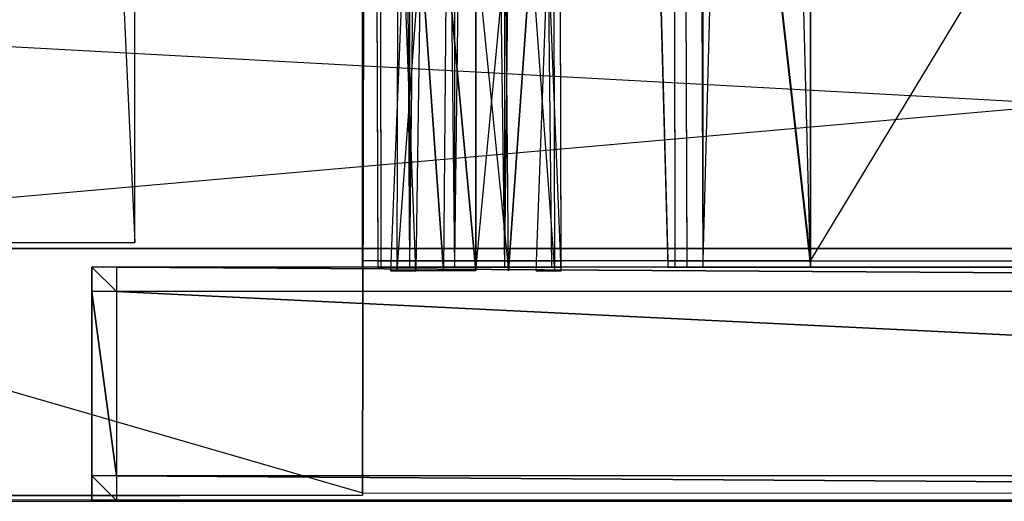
# Model space of a CAD drawing. Extents: x 0 to 1.2, y -0.5 to 0.
# Tile 27 of 40: x 0.88 to 0.96, y -0.5 to -0.46. Entities that reach past the tile are written whole.
import ezdxf

# ---------------------------------------------------------------- set-up
doc = ezdxf.new("R2010")
doc.units = 0
for name, color, linetype in [('L22_PLATTE_LEGATO_0_N_B21500___', 7, 'CONTINUOUS'), ('L2_KORPUS_LEGATO_BO_X_11620__Y_', 7, 'CONTINUOUS'), ('L41_DRAWERBOX_LEGATO_REL_6_X_36', 7, 'CONTINUOUS'), ('L43_DRAWERBOX_LEGATO_REL_4_X_13', 7, 'CONTINUOUS'), ('L44_DRAWERBOX_LEGATO_REL_3_X_19', 7, 'CONTINUOUS'), ('L48_FRONT_LEGATO_S2S2_X_3400__Y', 7, 'CONTINUOUS'), ('L4_KORPUS_LEGATO_3_N_B21500____', 7, 'CONTINUOUS'), ('L50_DRAWERBOX_LEGATO_NOR_4_X_36', 7, 'CONTINUOUS'), ('L53_DRAWERBOX_LEGATO_NOR_1_X_19', 7, 'CONTINUOUS'), ('L55_FRONT_LEGATO_S2S2_X_1400__Y', 7, 'CONTINUOUS'), ('L9_KORPUS_LEGATO_MS_X_190__Y_40', 7, 'CONTINUOUS')]:
    doc.layers.add(name, color=color, linetype=linetype)

msp = doc.modelspace()

# ---------------------------------------------------------------- linework, layer by layer
at = {"layer": 'L22_PLATTE_LEGATO_0_N_B21500___', "color": 8}
for points, invisible_edges in [([(0.907708, -0.409596, 0.55), (1.199336, -0.499312, 0.55), (0.907708, -0.000599, 0.55), (0.907708, -0.409596, 0.55)], 10), ([(0.907708, -0.000599, 0.55), (1.199336, -0.499312, 0.55), (0.907902, -0.000599, 0.55), (0.907708, -0.000599, 0.55)], 13), ([(0.907902, -0.000599, 0.55), (1.199336, -0.499312, 0.55), (1.198906, -0.00063, 0.55), (0.907902, -0.000599, 0.55)], 14), ([(0.907708, -0.410479, 0.55), (1.199336, -0.499312, 0.55), (0.907708, -0.409596, 0.55), (0.907708, -0.410479, 0.55)], 13), ([(0.907519, -0.499312, 0.55), (0.600121, -0.410479, 0.55), (0.600121, -0.499312, 0.55), (0.907519, -0.499312, 0.55)], 13), ([(0.600121, -0.410479, 0.55), (0.907519, -0.499312, 0.55), (0.907325, -0.410479, 0.55), (0.600121, -0.410479, 0.55)], 10), ([(0.907325, -0.410479, 0.55), (0.907519, -0.499312, 0.55), (0.907708, -0.410479, 0.55), (0.907325, -0.410479, 0.55)], 13), ([(0.907708, -0.410479, 0.55), (0.907519, -0.499312, 0.55), (1.199336, -0.499312, 0.55), (0.907708, -0.410479, 0.55)], 10), ([(1.149715, -0.451451, 0.510552), (0.600121, -0.499768, 0.543077), (0.600121, -0.451451, 0.510552), (1.149715, -0.451451, 0.510552)], 13), ([(0.600121, -0.499768, 0.543077), (1.149715, -0.451451, 0.510552), (1.198595, -0.499768, 0.543077), (0.600121, -0.499768, 0.543077)], 14), ([(0.907519, -0.4995, 0.55), (0.600121, -0.499312, 0.55), (0.600121, -0.4995, 0.55), (0.907519, -0.4995, 0.55)], 13), ([(0.600121, -0.499312, 0.55), (0.907519, -0.4995, 0.55), (0.907519, -0.499312, 0.55), (0.600121, -0.499312, 0.55)], 14), ([(0.907519, -0.4995, 0.55), (0.600121, -0.5, 0.5495), (1.19883, -0.5, 0.5495), (0.907519, -0.4995, 0.55)], 13), ([(0.600121, -0.5, 0.5495), (0.907519, -0.4995, 0.55), (0.600121, -0.4995, 0.55), (0.600121, -0.5, 0.5495)], 14), ([(1.198595, -0.499768, 0.543077), (0.600121, -0.5, 0.543233), (0.600121, -0.499768, 0.543077), (1.198595, -0.499768, 0.543077)], 13), ([(0.600121, -0.5, 0.543233), (1.198595, -0.499768, 0.543077), (1.19883, -0.5, 0.543233), (0.600121, -0.5, 0.543233)], 14), ([(1.199414, -0.4995, 0.55), (0.907519, -0.499312, 0.55), (0.907519, -0.4995, 0.55), (1.199414, -0.4995, 0.55)], 13), ([(0.907519, -0.499312, 0.55), (1.199414, -0.4995, 0.55), (1.199336, -0.499312, 0.55), (0.907519, -0.499312, 0.55)], 14), ([(1.19883, -0.5, 0.5495), (1.199414, -0.4995, 0.55), (0.907519, -0.4995, 0.55), (1.19883, -0.5, 0.5495)], 14), ([(1.19883, -0.5, 0.543593), (0.600121, -0.5, 0.543233), (1.19883, -0.5, 0.543233), (1.19883, -0.5, 0.543593)], 13), ([(0.600121, -0.5, 0.543233), (1.19883, -0.5, 0.543593), (0.600121, -0.5, 0.543593), (0.600121, -0.5, 0.543233)], 14), ([(1.19883, -0.5, 0.549321), (0.600121, -0.5, 0.543593), (1.19883, -0.5, 0.543593), (1.19883, -0.5, 0.549321)], 13), ([(0.600121, -0.5, 0.543593), (1.19883, -0.5, 0.549321), (0.600121, -0.5, 0.549321), (0.600121, -0.5, 0.543593)], 14), ([(1.19883, -0.5, 0.5495), (0.600121, -0.5, 0.549321), (1.19883, -0.5, 0.549321), (1.19883, -0.5, 0.5495)], 13), ([(0.600121, -0.5, 0.549321), (1.19883, -0.5, 0.5495), (0.600121, -0.5, 0.5495), (0.600121, -0.5, 0.549321)], 14)]:
    msp.add_3dface(points, dxfattribs=dict(at, invisible_edges=invisible_edges))
at = {"layer": 'L2_KORPUS_LEGATO_BO_X_11620__Y_', "color": 8}
for points, invisible_edges in [([(1.181, -0.479437, 0.02), (0.019, -0.069937, 0.02), (0.019, -0.479437, 0.02), (1.181, -0.479437, 0.02)], 13), ([(0.019, -0.069937, 0.02), (1.181, -0.479437, 0.02), (1.181, -0.069937, 0.02), (0.019, -0.069937, 0.02)], 14), ([(1.181, -0.069937, 0.001), (0.019, -0.479437, 0.001), (0.019, -0.069937, 0.001), (1.181, -0.069937, 0.001)], 13), ([(0.019, -0.479437, 0.001), (1.181, -0.069937, 0.001), (1.181, -0.479437, 0.001), (0.019, -0.479437, 0.001)], 14), ([(1.181, -0.479437, 0.001), (0.019, -0.479437, 0.02), (0.019, -0.479437, 0.001), (1.181, -0.479437, 0.001)], 13), ([(0.019, -0.479437, 0.02), (1.181, -0.479437, 0.001), (1.181, -0.479437, 0.02), (0.019, -0.479437, 0.02)], 14)]:
    msp.add_3dface(points, dxfattribs=dict(at, invisible_edges=invisible_edges))
at = {"layer": 'L41_DRAWERBOX_LEGATO_REL_6_X_36', "color": 8}
for points, invisible_edges in [([(0.943985, -0.480937, 0.032), (0.9075, -0.156937, 0.032), (0.9075, -0.480937, 0.032), (0.943985, -0.480937, 0.032)], 13), ([(0.9075, -0.156937, 0.032), (0.943985, -0.480937, 0.032), (0.943985, -0.156937, 0.032), (0.9075, -0.156937, 0.032)], 14), ([(0.9075, -0.156937, 0.032), (0.908786, -0.480937, 0.10758), (0.9075, -0.480937, 0.032), (0.9075, -0.156937, 0.032)], 13), ([(0.908786, -0.480937, 0.10758), (0.9075, -0.156937, 0.032), (0.908786, -0.156937, 0.10758), (0.908786, -0.480937, 0.10758)], 14), ([(0.908786, -0.156937, 0.10758), (0.909033, -0.480937, 0.110955), (0.908786, -0.480937, 0.10758), (0.908786, -0.156937, 0.10758)], 13), ([(0.909033, -0.480937, 0.110955), (0.908786, -0.156937, 0.10758), (0.909033, -0.156937, 0.110955), (0.909033, -0.480937, 0.110955)], 14), ([(0.909033, -0.156937, 0.110955), (0.91138, -0.480937, 0.114232), (0.909033, -0.480937, 0.110955), (0.909033, -0.156937, 0.110955)], 13), ([(0.91138, -0.480937, 0.114232), (0.909033, -0.156937, 0.110955), (0.91138, -0.156937, 0.114232), (0.91138, -0.480937, 0.114232)], 14), ([(0.91138, -0.156937, 0.114232), (0.915026, -0.480937, 0.115948), (0.91138, -0.480937, 0.114232), (0.91138, -0.156937, 0.114232)], 13), ([(0.915026, -0.480937, 0.115948), (0.91138, -0.156937, 0.114232), (0.915026, -0.156937, 0.115948), (0.915026, -0.480937, 0.115948)], 14), ([(0.915026, -0.156937, 0.115948), (0.919089, -0.480937, 0.115998), (0.915026, -0.480937, 0.115948), (0.915026, -0.156937, 0.115948)], 13), ([(0.919089, -0.480937, 0.115998), (0.915026, -0.156937, 0.115948), (0.919089, -0.156937, 0.115998), (0.919089, -0.480937, 0.115998)], 14), ([(0.919089, -0.156937, 0.115998), (0.922928, -0.480937, 0.114666), (0.919089, -0.480937, 0.115998), (0.919089, -0.156937, 0.115998)], 13), ([(0.922928, -0.480937, 0.114666), (0.919089, -0.156937, 0.115998), (0.922928, -0.156937, 0.114666), (0.922928, -0.480937, 0.114666)], 14), ([(0.922928, -0.156937, 0.114666), (0.92368, -0.480937, 0.113598), (0.922928, -0.480937, 0.114666), (0.922928, -0.156937, 0.114666)], 13), ([(0.92368, -0.480937, 0.113598), (0.922928, -0.156937, 0.114666), (0.92368, -0.156937, 0.113598), (0.92368, -0.480937, 0.113598)], 14), ([(0.92368, -0.156937, 0.113598), (0.932389, -0.480937, 0.060646), (0.92368, -0.480937, 0.113598), (0.92368, -0.156937, 0.113598)], 13), ([(0.932389, -0.480937, 0.060646), (0.92368, -0.156937, 0.113598), (0.932389, -0.156937, 0.060646), (0.932389, -0.480937, 0.060646)], 14), ([(0.932389, -0.156937, 0.060646), (0.93297, -0.480937, 0.058607), (0.932389, -0.480937, 0.060646), (0.932389, -0.156937, 0.060646)], 13), ([(0.93297, -0.480937, 0.058607), (0.932389, -0.156937, 0.060646), (0.93297, -0.156937, 0.058607), (0.93297, -0.480937, 0.058607)], 14), ([(0.93297, -0.156937, 0.058607), (0.933933, -0.480937, 0.056719), (0.93297, -0.480937, 0.058607), (0.93297, -0.156937, 0.058607)], 13), ([(0.933933, -0.480937, 0.056719), (0.93297, -0.156937, 0.058607), (0.933933, -0.156937, 0.056719), (0.933933, -0.480937, 0.056719)], 14), ([(0.933933, -0.156937, 0.056719), (0.935241, -0.480937, 0.055052), (0.933933, -0.480937, 0.056719), (0.933933, -0.156937, 0.056719)], 13), ([(0.935241, -0.480937, 0.055052), (0.933933, -0.156937, 0.056719), (0.935241, -0.156937, 0.055052), (0.935241, -0.480937, 0.055052)], 14), ([(0.935241, -0.156937, 0.055052), (0.943985, -0.480937, 0.048743), (0.935241, -0.480937, 0.055052), (0.935241, -0.156937, 0.055052)], 13), ([(0.943985, -0.480937, 0.048743), (0.935241, -0.156937, 0.055052), (0.943985, -0.156937, 0.048743), (0.943985, -0.480937, 0.048743)], 14), ([(0.943985, -0.156937, 0.048743), (0.943985, -0.480937, 0.032), (0.943985, -0.480937, 0.048743), (0.943985, -0.156937, 0.048743)], 13), ([(0.943985, -0.480937, 0.032), (0.943985, -0.156937, 0.048743), (0.943985, -0.156937, 0.032), (0.943985, -0.480937, 0.032)], 14), ([(0.908786, -0.480937, 0.10758), (0.943985, -0.480937, 0.032), (0.9075, -0.480937, 0.032), (0.908786, -0.480937, 0.10758)], 13), ([(0.943985, -0.480937, 0.032), (0.908786, -0.480937, 0.10758), (0.93297, -0.480937, 0.058607), (0.943985, -0.480937, 0.032)], 10), ([(0.93297, -0.480937, 0.058607), (0.908786, -0.480937, 0.10758), (0.932389, -0.480937, 0.060646), (0.93297, -0.480937, 0.058607)], 10), ([(0.932389, -0.480937, 0.060646), (0.908786, -0.480937, 0.10758), (0.92368, -0.480937, 0.113598), (0.932389, -0.480937, 0.060646)], 13), ([(0.92368, -0.480937, 0.113598), (0.908786, -0.480937, 0.10758), (0.909033, -0.480937, 0.110955), (0.92368, -0.480937, 0.113598)], 14), ([(0.92368, -0.480937, 0.113598), (0.909033, -0.480937, 0.110955), (0.91138, -0.480937, 0.114232), (0.92368, -0.480937, 0.113598)], 15), ([(0.92368, -0.480937, 0.113598), (0.91138, -0.480937, 0.114232), (0.922928, -0.480937, 0.114666), (0.92368, -0.480937, 0.113598)], 15), ([(0.922928, -0.480937, 0.114666), (0.91138, -0.480937, 0.114232), (0.915026, -0.480937, 0.115948), (0.922928, -0.480937, 0.114666)], 15), ([(0.922928, -0.480937, 0.114666), (0.915026, -0.480937, 0.115948), (0.919089, -0.480937, 0.115998), (0.922928, -0.480937, 0.114666)], 15), ([(0.943985, -0.480937, 0.032), (0.93297, -0.480937, 0.058607), (0.933933, -0.480937, 0.056719), (0.943985, -0.480937, 0.032)], 13), ([(0.943985, -0.480937, 0.032), (0.933933, -0.480937, 0.056719), (0.935241, -0.480937, 0.055052), (0.943985, -0.480937, 0.032)], 10), ([(0.943985, -0.480937, 0.032), (0.935241, -0.480937, 0.055052), (0.943985, -0.480937, 0.048743), (0.943985, -0.480937, 0.032)], 13)]:
    msp.add_3dface(points, dxfattribs=dict(at, invisible_edges=invisible_edges))
at = {"layer": 'L43_DRAWERBOX_LEGATO_REL_4_X_13', "color": 8}
for points, invisible_edges in [([(0.910397, -0.455042, 0.1666), (0.910341, -0.481236, 0.169255), (0.909813, -0.481236, 0.1666), (0.910397, -0.455042, 0.1666)], 13), ([(0.91088, -0.455042, 0.164169), (0.909813, -0.481236, 0.1666), (0.910341, -0.481236, 0.163945), (0.91088, -0.455042, 0.164169)], 13), ([(0.909813, -0.481236, 0.1666), (0.91088, -0.455042, 0.164169), (0.910397, -0.455042, 0.1666), (0.909813, -0.481236, 0.1666)], 14), ([(0.910341, -0.481236, 0.169255), (0.910397, -0.455042, 0.1666), (0.91088, -0.455042, 0.169031), (0.910341, -0.481236, 0.169255)], 14), ([(0.91088, -0.455042, 0.169031), (0.911845, -0.481236, 0.171505), (0.910341, -0.481236, 0.169255), (0.91088, -0.455042, 0.169031)], 13), ([(0.912258, -0.455042, 0.162107), (0.910341, -0.481236, 0.163945), (0.911845, -0.481236, 0.161695), (0.912258, -0.455042, 0.162107)], 13), ([(0.910341, -0.481236, 0.163945), (0.912258, -0.455042, 0.162107), (0.91088, -0.455042, 0.164169), (0.910341, -0.481236, 0.163945)], 14), ([(0.911845, -0.481236, 0.171505), (0.91088, -0.455042, 0.169031), (0.912258, -0.455042, 0.171093), (0.911845, -0.481236, 0.171505)], 14), ([(0.912258, -0.455042, 0.171093), (0.914095, -0.481236, 0.173009), (0.911845, -0.481236, 0.171505), (0.912258, -0.455042, 0.171093)], 13), ([(0.914095, -0.481236, 0.160191), (0.912258, -0.455042, 0.162107), (0.911845, -0.481236, 0.161695), (0.914095, -0.481236, 0.160191)], 13), ([(0.914095, -0.481236, 0.173009), (0.912258, -0.455042, 0.171093), (0.914319, -0.455042, 0.17247), (0.914095, -0.481236, 0.173009)], 14), ([(0.912258, -0.455042, 0.162107), (0.914095, -0.481236, 0.160191), (0.914319, -0.455042, 0.16073), (0.912258, -0.455042, 0.162107)], 14), ([(0.91675, -0.481236, 0.159663), (0.914319, -0.455042, 0.16073), (0.914095, -0.481236, 0.160191), (0.91675, -0.481236, 0.159663)], 13), ([(0.914319, -0.455042, 0.17247), (0.91675, -0.481236, 0.173537), (0.914095, -0.481236, 0.173009), (0.914319, -0.455042, 0.17247)], 13), ([(0.914319, -0.455042, 0.16073), (0.91675, -0.481236, 0.159663), (0.91675, -0.455042, 0.160247), (0.914319, -0.455042, 0.16073)], 14), ([(0.91675, -0.481236, 0.173537), (0.914319, -0.455042, 0.17247), (0.91675, -0.455042, 0.172953), (0.91675, -0.481236, 0.173537)], 14), ([(0.919405, -0.481236, 0.160191), (0.91675, -0.455042, 0.160247), (0.91675, -0.481236, 0.159663), (0.919405, -0.481236, 0.160191)], 13), ([(0.91675, -0.455042, 0.160247), (0.919405, -0.481236, 0.160191), (0.919182, -0.455042, 0.16073), (0.91675, -0.455042, 0.160247)], 14), ([(0.919182, -0.455042, 0.17247), (0.91675, -0.481236, 0.173537), (0.91675, -0.455042, 0.172953), (0.919182, -0.455042, 0.17247)], 13), ([(0.91675, -0.481236, 0.173537), (0.919182, -0.455042, 0.17247), (0.919405, -0.481236, 0.173009), (0.91675, -0.481236, 0.173537)], 14), ([(0.919405, -0.481236, 0.160191), (0.921243, -0.455042, 0.162107), (0.919182, -0.455042, 0.16073), (0.919405, -0.481236, 0.160191)], 13), ([(0.921243, -0.455042, 0.171093), (0.919405, -0.481236, 0.173009), (0.919182, -0.455042, 0.17247), (0.921243, -0.455042, 0.171093)], 13), ([(0.921243, -0.455042, 0.162107), (0.919405, -0.481236, 0.160191), (0.921656, -0.481236, 0.161695), (0.921243, -0.455042, 0.162107)], 14), ([(0.919405, -0.481236, 0.173009), (0.921243, -0.455042, 0.171093), (0.921656, -0.481236, 0.171505), (0.919405, -0.481236, 0.173009)], 14), ([(0.921243, -0.455042, 0.171093), (0.923159, -0.481236, 0.169255), (0.921656, -0.481236, 0.171505), (0.921243, -0.455042, 0.171093)], 13), ([(0.923159, -0.481236, 0.169255), (0.921243, -0.455042, 0.171093), (0.92262, -0.455042, 0.169031), (0.923159, -0.481236, 0.169255)], 14), ([(0.921656, -0.481236, 0.161695), (0.92262, -0.455042, 0.164169), (0.921243, -0.455042, 0.162107), (0.921656, -0.481236, 0.161695)], 14), ([(0.92262, -0.455042, 0.164169), (0.921656, -0.481236, 0.161695), (0.923159, -0.481236, 0.163945), (0.92262, -0.455042, 0.164169)], 13), ([(0.92262, -0.455042, 0.169031), (0.923688, -0.481236, 0.1666), (0.923159, -0.481236, 0.169255), (0.92262, -0.455042, 0.169031)], 13), ([(0.923688, -0.481236, 0.1666), (0.92262, -0.455042, 0.169031), (0.923104, -0.455042, 0.1666), (0.923688, -0.481236, 0.1666)], 14), ([(0.923159, -0.481236, 0.163945), (0.923104, -0.455042, 0.1666), (0.92262, -0.455042, 0.164169), (0.923159, -0.481236, 0.163945)], 14), ([(0.923104, -0.455042, 0.1666), (0.923159, -0.481236, 0.163945), (0.923688, -0.481236, 0.1666), (0.923104, -0.455042, 0.1666)], 13)]:
    msp.add_3dface(points, dxfattribs=dict(at, invisible_edges=invisible_edges))
at = {"layer": 'L44_DRAWERBOX_LEGATO_REL_3_X_19', "color": 8}
for points, invisible_edges in [([(1.139515, -0.480937, 0.048), (0.943985, -0.156936, 0.048), (0.943985, -0.480937, 0.048), (1.139515, -0.480937, 0.048)], 13), ([(0.943985, -0.156936, 0.048), (1.139515, -0.480937, 0.048), (1.139515, -0.156936, 0.048), (0.943985, -0.156936, 0.048)], 14), ([(0.943985, -0.156936, 0.048), (0.943985, -0.480937, 0.032), (0.943985, -0.480937, 0.048), (0.943985, -0.156936, 0.048)], 13), ([(0.943985, -0.480937, 0.032), (0.943985, -0.156936, 0.048), (0.943985, -0.156937, 0.032), (0.943985, -0.480937, 0.032)], 14), ([(0.943985, -0.156937, 0.032), (1.139515, -0.480937, 0.032), (0.943985, -0.480937, 0.032), (0.943985, -0.156937, 0.032)], 13), ([(1.139515, -0.480937, 0.032), (0.943985, -0.156937, 0.032), (1.139515, -0.156937, 0.032), (1.139515, -0.480937, 0.032)], 14), ([(1.139515, -0.480937, 0.048), (0.943985, -0.480937, 0.032), (1.139515, -0.480937, 0.032), (1.139515, -0.480937, 0.048)], 13), ([(0.943985, -0.480937, 0.032), (1.139515, -0.480937, 0.048), (0.943985, -0.480937, 0.048), (0.943985, -0.480937, 0.032)], 14)]:
    msp.add_3dface(points, dxfattribs=dict(at, invisible_edges=invisible_edges))
at = {"layer": 'L48_FRONT_LEGATO_S2S2_X_3400__Y', "color": 8}
for points, invisible_edges in [([(0.8875, -0.482937, 0.34), (0.8855, -0.480937, 0.34), (0.8855, -0.482937, 0.34), (0.8875, -0.482937, 0.34)], 13), ([(0.8855, -0.480937, 0.34), (0.8875, -0.482937, 0.34), (0.8875, -0.480937, 0.34), (0.8855, -0.480937, 0.34)], 14), ([(0.8855, -0.480937), (0.8875, -0.482937), (0.8855, -0.482937), (0.8855, -0.480937)], 13), ([(0.8875, -0.482937), (0.8855, -0.480937), (0.8875, -0.480937), (0.8875, -0.482937)], 14), ([(0.8855, -0.482937, 0.338), (0.8855, -0.480937, 0.002), (0.8855, -0.482937, 0.002), (0.8855, -0.482937, 0.338)], 13), ([(0.8855, -0.480937, 0.002), (0.8855, -0.482937, 0.338), (0.8855, -0.480937, 0.338), (0.8855, -0.480937, 0.002)], 14), ([(0.8855, -0.480937, 0.338), (0.8875, -0.480937, 0.002), (0.8855, -0.480937, 0.002), (0.8855, -0.480937, 0.338)], 13), ([(0.8875, -0.480937, 0.002), (0.8855, -0.480937, 0.338), (0.8875, -0.480937, 0.338), (0.8875, -0.480937, 0.002)], 14), ([(0.8855, -0.480937, 0.34), (0.8875, -0.480937, 0.338), (0.8855, -0.480937, 0.338), (0.8855, -0.480937, 0.34)], 13), ([(0.8875, -0.480937, 0.338), (0.8855, -0.480937, 0.34), (0.8875, -0.480937, 0.34), (0.8875, -0.480937, 0.338)], 14), ([(0.8855, -0.480937, 0.002), (0.8875, -0.480937), (0.8855, -0.480937), (0.8855, -0.480937, 0.002)], 13), ([(0.8875, -0.480937), (0.8855, -0.480937, 0.002), (0.8875, -0.480937, 0.002), (0.8875, -0.480937)], 14), ([(0.8855, -0.480937, 0.002), (0.8855, -0.482937), (0.8855, -0.482937, 0.002), (0.8855, -0.480937, 0.002)], 13), ([(0.8855, -0.482937), (0.8855, -0.480937, 0.002), (0.8855, -0.480937), (0.8855, -0.482937)], 14), ([(0.8855, -0.480937, 0.34), (0.8855, -0.482937, 0.338), (0.8855, -0.482937, 0.34), (0.8855, -0.480937, 0.34)], 13), ([(0.8855, -0.482937, 0.338), (0.8855, -0.480937, 0.34), (0.8855, -0.480937, 0.338), (0.8855, -0.482937, 0.338)], 14), ([(1.196, -0.482937, 0.34), (0.8875, -0.480937, 0.34), (0.8875, -0.482937, 0.34), (1.196, -0.482937, 0.34)], 13), ([(0.8875, -0.480937, 0.34), (1.196, -0.482937, 0.34), (1.196, -0.480937, 0.34), (0.8875, -0.480937, 0.34)], 14), ([(0.8875, -0.480937), (1.196, -0.482937), (0.8875, -0.482937), (0.8875, -0.480937)], 13), ([(1.196, -0.482937), (0.8875, -0.480937), (1.196, -0.480937), (1.196, -0.482937)], 14), ([(0.8875, -0.480937, 0.338), (1.196, -0.480937, 0.002), (0.8875, -0.480937, 0.002), (0.8875, -0.480937, 0.338)], 13), ([(1.196, -0.480937, 0.002), (0.8875, -0.480937, 0.338), (1.196, -0.480937, 0.338), (1.196, -0.480937, 0.002)], 14), ([(0.8875, -0.480937, 0.34), (1.196, -0.480937, 0.338), (0.8875, -0.480937, 0.338), (0.8875, -0.480937, 0.34)], 13), ([(1.196, -0.480937, 0.338), (0.8875, -0.480937, 0.34), (1.196, -0.480937, 0.34), (1.196, -0.480937, 0.338)], 14), ([(0.8875, -0.480937, 0.002), (1.196, -0.480937), (0.8875, -0.480937), (0.8875, -0.480937, 0.002)], 13), ([(1.196, -0.480937), (0.8875, -0.480937, 0.002), (1.196, -0.480937, 0.002), (1.196, -0.480937)], 14), ([(0.8855, -0.497937, 0.338), (0.8855, -0.482937, 0.002), (0.8855, -0.497937, 0.002), (0.8855, -0.497937, 0.338)], 13), ([(0.8855, -0.482937, 0.002), (0.8855, -0.497937, 0.338), (0.8855, -0.482937, 0.338), (0.8855, -0.482937, 0.002)], 14), ([(0.8855, -0.482937), (0.8875, -0.497937), (0.8855, -0.497937), (0.8855, -0.482937)], 13), ([(0.8875, -0.497937), (0.8855, -0.482937), (0.8875, -0.482937), (0.8875, -0.497937)], 14), ([(0.8855, -0.482937, 0.002), (0.8855, -0.497937), (0.8855, -0.497937, 0.002), (0.8855, -0.482937, 0.002)], 13), ([(0.8855, -0.497937), (0.8855, -0.482937, 0.002), (0.8855, -0.482937), (0.8855, -0.497937)], 14), ([(0.8875, -0.497937, 0.34), (0.8855, -0.482937, 0.34), (0.8855, -0.497937, 0.34), (0.8875, -0.497937, 0.34)], 13), ([(0.8855, -0.482937, 0.34), (0.8875, -0.497937, 0.34), (0.8875, -0.482937, 0.34), (0.8855, -0.482937, 0.34)], 14), ([(0.8855, -0.482937, 0.34), (0.8855, -0.497937, 0.338), (0.8855, -0.497937, 0.34), (0.8855, -0.482937, 0.34)], 13), ([(0.8855, -0.497937, 0.338), (0.8855, -0.482937, 0.34), (0.8855, -0.482937, 0.338), (0.8855, -0.497937, 0.338)], 14), ([(0.8875, -0.482937), (1.196, -0.497937), (0.8875, -0.497937), (0.8875, -0.482937)], 13), ([(1.196, -0.497937), (0.8875, -0.482937), (1.196, -0.482937), (1.196, -0.497937)], 14), ([(1.196, -0.497937, 0.34), (0.8875, -0.482937, 0.34), (0.8875, -0.497937, 0.34), (1.196, -0.497937, 0.34)], 13), ([(0.8875, -0.482937, 0.34), (1.196, -0.497937, 0.34), (1.196, -0.482937, 0.34), (0.8875, -0.482937, 0.34)], 14), ([(0.8855, -0.497937, 0.34), (0.8855, -0.499937, 0.338), (0.8855, -0.499937, 0.34), (0.8855, -0.497937, 0.34)], 13), ([(0.8855, -0.499937, 0.338), (0.8855, -0.497937, 0.34), (0.8855, -0.497937, 0.338), (0.8855, -0.499937, 0.338)], 14), ([(0.8855, -0.499937, 0.338), (0.8855, -0.497937, 0.002), (0.8855, -0.499937, 0.002), (0.8855, -0.499937, 0.338)], 13), ([(0.8855, -0.497937, 0.002), (0.8855, -0.499937, 0.338), (0.8855, -0.497937, 0.338), (0.8855, -0.497937, 0.002)], 14), ([(0.8855, -0.497937, 0.002), (0.8855, -0.499937), (0.8855, -0.499937, 0.002), (0.8855, -0.497937, 0.002)], 13), ([(0.8855, -0.499937), (0.8855, -0.497937, 0.002), (0.8855, -0.497937), (0.8855, -0.499937)], 14), ([(0.8855, -0.497937), (0.8875, -0.499937), (0.8855, -0.499937), (0.8855, -0.497937)], 13), ([(0.8875, -0.499937), (0.8855, -0.497937), (0.8875, -0.497937), (0.8875, -0.499937)], 14), ([(0.8875, -0.499937, 0.34), (0.8855, -0.497937, 0.34), (0.8855, -0.499937, 0.34), (0.8875, -0.499937, 0.34)], 13), ([(0.8855, -0.497937, 0.34), (0.8875, -0.499937, 0.34), (0.8875, -0.497937, 0.34), (0.8855, -0.497937, 0.34)], 14), ([(0.8875, -0.497937), (1.196, -0.499937), (0.8875, -0.499937), (0.8875, -0.497937)], 13), ([(1.196, -0.499937), (0.8875, -0.497937), (1.196, -0.497937), (1.196, -0.499937)], 14), ([(1.196, -0.499937, 0.34), (0.8875, -0.497937, 0.34), (0.8875, -0.499937, 0.34), (1.196, -0.499937, 0.34)], 13), ([(0.8875, -0.497937, 0.34), (1.196, -0.499937, 0.34), (1.196, -0.497937, 0.34), (0.8875, -0.497937, 0.34)], 14), ([(0.8875, -0.499937), (0.8855, -0.499937, 0.002), (0.8855, -0.499937), (0.8875, -0.499937)], 13), ([(0.8855, -0.499937, 0.002), (0.8875, -0.499937), (0.8875, -0.499937, 0.002), (0.8855, -0.499937, 0.002)], 14), ([(0.8875, -0.499937, 0.002), (0.8855, -0.499937, 0.338), (0.8855, -0.499937, 0.002), (0.8875, -0.499937, 0.002)], 13), ([(0.8855, -0.499937, 0.338), (0.8875, -0.499937, 0.002), (0.8875, -0.499937, 0.338), (0.8855, -0.499937, 0.338)], 14), ([(0.8875, -0.499937, 0.338), (0.8855, -0.499937, 0.34), (0.8855, -0.499937, 0.338), (0.8875, -0.499937, 0.338)], 13), ([(0.8855, -0.499937, 0.34), (0.8875, -0.499937, 0.338), (0.8875, -0.499937, 0.34), (0.8855, -0.499937, 0.34)], 14), ([(1.196, -0.499937, 0.002), (0.8875, -0.499937, 0.338), (0.8875, -0.499937, 0.002), (1.196, -0.499937, 0.002)], 13), ([(0.8875, -0.499937, 0.338), (1.196, -0.499937, 0.002), (1.196, -0.499937, 0.338), (0.8875, -0.499937, 0.338)], 14), ([(1.196, -0.499937), (0.8875, -0.499937, 0.002), (0.8875, -0.499937), (1.196, -0.499937)], 13), ([(0.8875, -0.499937, 0.002), (1.196, -0.499937), (1.196, -0.499937, 0.002), (0.8875, -0.499937, 0.002)], 14), ([(1.196, -0.499937, 0.338), (0.8875, -0.499937, 0.34), (0.8875, -0.499937, 0.338), (1.196, -0.499937, 0.338)], 13), ([(0.8875, -0.499937, 0.34), (1.196, -0.499937, 0.338), (1.196, -0.499937, 0.34), (0.8875, -0.499937, 0.34)], 14)]:
    msp.add_3dface(points, dxfattribs=dict(at, invisible_edges=invisible_edges))
at = {"layer": 'L4_KORPUS_LEGATO_3_N_B21500____', "color": 8}
for points, invisible_edges in [([(0.019, -0.479437, 0.483), (0.079, -0.419437, 0.483), (1.181, -0.479437, 0.483), (0.019, -0.479437, 0.483)], 10), ([(1.181, -0.479437, 0.502), (0.079, -0.419437, 0.502), (0.019, -0.479437, 0.502), (1.181, -0.479437, 0.502)], 13), ([(1.181, -0.479437, 0.483), (0.079, -0.419437, 0.483), (1.121, -0.419437, 0.483), (1.181, -0.479437, 0.483)], 15), ([(0.079, -0.419437, 0.502), (1.181, -0.479437, 0.502), (1.121, -0.419437, 0.502), (0.079, -0.419437, 0.502)], 14), ([(1.181, -0.479437, 0.483), (0.019, -0.479437, 0.502), (0.019, -0.479437, 0.483), (1.181, -0.479437, 0.483)], 13), ([(0.019, -0.479437, 0.502), (1.181, -0.479437, 0.483), (1.181, -0.479437, 0.502), (0.019, -0.479437, 0.502)], 14)]:
    msp.add_3dface(points, dxfattribs=dict(at, invisible_edges=invisible_edges))
at = {"layer": 'L50_DRAWERBOX_LEGATO_NOR_4_X_36', "color": 8}
for points, invisible_edges in [([(0.943985, -0.480437, 0.382), (0.9075, -0.156437, 0.382), (0.9075, -0.480437, 0.382), (0.943985, -0.480437, 0.382)], 13), ([(0.9075, -0.156437, 0.382), (0.943985, -0.480437, 0.382), (0.943985, -0.156437, 0.382), (0.9075, -0.156437, 0.382)], 14), ([(0.9075, -0.156437, 0.382), (0.908786, -0.480437, 0.45758), (0.9075, -0.480437, 0.382), (0.9075, -0.156437, 0.382)], 13), ([(0.908786, -0.480437, 0.45758), (0.9075, -0.156437, 0.382), (0.908786, -0.156437, 0.45758), (0.908786, -0.480437, 0.45758)], 14), ([(0.908786, -0.156437, 0.45758), (0.909033, -0.480437, 0.460955), (0.908786, -0.480437, 0.45758), (0.908786, -0.156437, 0.45758)], 13), ([(0.909033, -0.480437, 0.460955), (0.908786, -0.156437, 0.45758), (0.909033, -0.156437, 0.460955), (0.909033, -0.480437, 0.460955)], 14), ([(0.909033, -0.156437, 0.460955), (0.91138, -0.480437, 0.464232), (0.909033, -0.480437, 0.460955), (0.909033, -0.156437, 0.460955)], 13), ([(0.91138, -0.480437, 0.464232), (0.909033, -0.156437, 0.460955), (0.91138, -0.156437, 0.464232), (0.91138, -0.480437, 0.464232)], 14), ([(0.915026, -0.156437, 0.465948), (0.91138, -0.480437, 0.464232), (0.91138, -0.156437, 0.464232), (0.915026, -0.156437, 0.465948)], 13), ([(0.91138, -0.480437, 0.464232), (0.915026, -0.156437, 0.465948), (0.915026, -0.480437, 0.465948), (0.91138, -0.480437, 0.464232)], 14), ([(0.919089, -0.156437, 0.465998), (0.915026, -0.480437, 0.465948), (0.915026, -0.156437, 0.465948), (0.919089, -0.156437, 0.465998)], 13), ([(0.915026, -0.480437, 0.465948), (0.919089, -0.156437, 0.465998), (0.919089, -0.480437, 0.465998), (0.915026, -0.480437, 0.465948)], 14), ([(0.922928, -0.156437, 0.464666), (0.919089, -0.480437, 0.465998), (0.919089, -0.156437, 0.465998), (0.922928, -0.156437, 0.464666)], 13), ([(0.919089, -0.480437, 0.465998), (0.922928, -0.156437, 0.464666), (0.922928, -0.480437, 0.464666), (0.919089, -0.480437, 0.465998)], 14), ([(0.922928, -0.156437, 0.464666), (0.92368, -0.480437, 0.463598), (0.922928, -0.480437, 0.464666), (0.922928, -0.156437, 0.464666)], 13), ([(0.92368, -0.480437, 0.463598), (0.922928, -0.156437, 0.464666), (0.92368, -0.156437, 0.463598), (0.92368, -0.480437, 0.463598)], 14), ([(0.92368, -0.156437, 0.463598), (0.932389, -0.480437, 0.410646), (0.92368, -0.480437, 0.463598), (0.92368, -0.156437, 0.463598)], 13), ([(0.932389, -0.480437, 0.410646), (0.92368, -0.156437, 0.463598), (0.932389, -0.156437, 0.410646), (0.932389, -0.480437, 0.410646)], 14), ([(0.932389, -0.156437, 0.410646), (0.93297, -0.480437, 0.408607), (0.932389, -0.480437, 0.410646), (0.932389, -0.156437, 0.410646)], 13), ([(0.93297, -0.480437, 0.408607), (0.932389, -0.156437, 0.410646), (0.93297, -0.156437, 0.408607), (0.93297, -0.480437, 0.408607)], 14), ([(0.93297, -0.156437, 0.408607), (0.933933, -0.480437, 0.406719), (0.93297, -0.480437, 0.408607), (0.93297, -0.156437, 0.408607)], 13), ([(0.933933, -0.480437, 0.406719), (0.93297, -0.156437, 0.408607), (0.933933, -0.156437, 0.406719), (0.933933, -0.480437, 0.406719)], 14), ([(0.933933, -0.156437, 0.406719), (0.935241, -0.480437, 0.405052), (0.933933, -0.480437, 0.406719), (0.933933, -0.156437, 0.406719)], 13), ([(0.935241, -0.480437, 0.405052), (0.933933, -0.156437, 0.406719), (0.935241, -0.156437, 0.405052), (0.935241, -0.480437, 0.405052)], 14), ([(0.943985, -0.156437, 0.398743), (0.935241, -0.480437, 0.405052), (0.935241, -0.156437, 0.405052), (0.943985, -0.156437, 0.398743)], 13), ([(0.935241, -0.480437, 0.405052), (0.943985, -0.156437, 0.398743), (0.943985, -0.480437, 0.398743), (0.935241, -0.480437, 0.405052)], 14), ([(0.943985, -0.156437, 0.398743), (0.943985, -0.480437, 0.382), (0.943985, -0.480437, 0.398743), (0.943985, -0.156437, 0.398743)], 13), ([(0.943985, -0.480437, 0.382), (0.943985, -0.156437, 0.398743), (0.943985, -0.156437, 0.382), (0.943985, -0.480437, 0.382)], 14), ([(0.908786, -0.480437, 0.45758), (0.943985, -0.480437, 0.382), (0.9075, -0.480437, 0.382), (0.908786, -0.480437, 0.45758)], 13), ([(0.943985, -0.480437, 0.382), (0.908786, -0.480437, 0.45758), (0.93297, -0.480437, 0.408607), (0.943985, -0.480437, 0.382)], 10), ([(0.93297, -0.480437, 0.408607), (0.908786, -0.480437, 0.45758), (0.932389, -0.480437, 0.410646), (0.93297, -0.480437, 0.408607)], 10), ([(0.932389, -0.480437, 0.410646), (0.908786, -0.480437, 0.45758), (0.92368, -0.480437, 0.463598), (0.932389, -0.480437, 0.410646)], 13), ([(0.92368, -0.480437, 0.463598), (0.908786, -0.480437, 0.45758), (0.909033, -0.480437, 0.460955), (0.92368, -0.480437, 0.463598)], 14), ([(0.92368, -0.480437, 0.463598), (0.909033, -0.480437, 0.460955), (0.91138, -0.480437, 0.464232), (0.92368, -0.480437, 0.463598)], 15), ([(0.92368, -0.480437, 0.463598), (0.91138, -0.480437, 0.464232), (0.922928, -0.480437, 0.464666), (0.92368, -0.480437, 0.463598)], 15), ([(0.922928, -0.480437, 0.464666), (0.91138, -0.480437, 0.464232), (0.915026, -0.480437, 0.465948), (0.922928, -0.480437, 0.464666)], 15), ([(0.922928, -0.480437, 0.464666), (0.915026, -0.480437, 0.465948), (0.919089, -0.480437, 0.465998), (0.922928, -0.480437, 0.464666)], 15), ([(0.943985, -0.480437, 0.382), (0.93297, -0.480437, 0.408607), (0.933933, -0.480437, 0.406719), (0.943985, -0.480437, 0.382)], 13), ([(0.943985, -0.480437, 0.382), (0.933933, -0.480437, 0.406719), (0.935241, -0.480437, 0.405052), (0.943985, -0.480437, 0.382)], 10), ([(0.943985, -0.480437, 0.382), (0.935241, -0.480437, 0.405052), (0.943985, -0.480437, 0.398743), (0.943985, -0.480437, 0.382)], 13)]:
    msp.add_3dface(points, dxfattribs=dict(at, invisible_edges=invisible_edges))
at = {"layer": 'L53_DRAWERBOX_LEGATO_NOR_1_X_19', "color": 8}
for points, invisible_edges in [([(1.139554, -0.156436, 0.382), (0.943985, -0.480437, 0.382), (0.943985, -0.156436, 0.382), (1.139554, -0.156436, 0.382)], 13), ([(0.943985, -0.480437, 0.382), (1.139554, -0.156436, 0.382), (1.139554, -0.480437, 0.382), (0.943985, -0.480437, 0.382)], 14), ([(1.139554, -0.480437, 0.398), (0.943985, -0.156436, 0.398), (0.943985, -0.480437, 0.398), (1.139554, -0.480437, 0.398)], 13), ([(0.943985, -0.156436, 0.398), (1.139554, -0.480437, 0.398), (1.139554, -0.156436, 0.398), (0.943985, -0.156436, 0.398)], 14), ([(0.943985, -0.156436, 0.398), (0.943985, -0.480437, 0.382), (0.943985, -0.480437, 0.398), (0.943985, -0.156436, 0.398)], 13), ([(0.943985, -0.480437, 0.382), (0.943985, -0.156436, 0.398), (0.943985, -0.156436, 0.382), (0.943985, -0.480437, 0.382)], 14), ([(1.139554, -0.480437, 0.398), (0.943985, -0.480437, 0.382), (1.139554, -0.480437, 0.382), (1.139554, -0.480437, 0.398)], 13), ([(0.943985, -0.480437, 0.382), (1.139554, -0.480437, 0.398), (0.943985, -0.480437, 0.398), (0.943985, -0.480437, 0.382)], 14)]:
    msp.add_3dface(points, dxfattribs=dict(at, invisible_edges=invisible_edges))
at = {"layer": 'L55_FRONT_LEGATO_S2S2_X_1400__Y', "color": 8}
for points, invisible_edges in [([(0.8875, -0.482937, 0.51), (0.8855, -0.480937, 0.51), (0.8855, -0.482937, 0.51), (0.8875, -0.482937, 0.51)], 13), ([(0.8855, -0.480937, 0.51), (0.8875, -0.482937, 0.51), (0.8875, -0.480937, 0.51), (0.8855, -0.480937, 0.51)], 14), ([(0.8855, -0.480937, 0.37), (0.8875, -0.482937, 0.37), (0.8855, -0.482937, 0.37), (0.8855, -0.480937, 0.37)], 13), ([(0.8875, -0.482937, 0.37), (0.8855, -0.480937, 0.37), (0.8875, -0.480937, 0.37), (0.8875, -0.482937, 0.37)], 14), ([(0.8855, -0.482937, 0.508), (0.8855, -0.480937, 0.372), (0.8855, -0.482937, 0.372), (0.8855, -0.482937, 0.508)], 13), ([(0.8855, -0.480937, 0.372), (0.8855, -0.482937, 0.508), (0.8855, -0.480937, 0.508), (0.8855, -0.480937, 0.372)], 14), ([(0.8855, -0.480937, 0.508), (0.8875, -0.480937, 0.372), (0.8855, -0.480937, 0.372), (0.8855, -0.480937, 0.508)], 13), ([(0.8875, -0.480937, 0.372), (0.8855, -0.480937, 0.508), (0.8875, -0.480937, 0.508), (0.8875, -0.480937, 0.372)], 14), ([(0.8855, -0.480937, 0.51), (0.8875, -0.480937, 0.508), (0.8855, -0.480937, 0.508), (0.8855, -0.480937, 0.51)], 13), ([(0.8875, -0.480937, 0.508), (0.8855, -0.480937, 0.51), (0.8875, -0.480937, 0.51), (0.8875, -0.480937, 0.508)], 14), ([(0.8855, -0.480937, 0.372), (0.8875, -0.480937, 0.37), (0.8855, -0.480937, 0.37), (0.8855, -0.480937, 0.372)], 13), ([(0.8875, -0.480937, 0.37), (0.8855, -0.480937, 0.372), (0.8875, -0.480937, 0.372), (0.8875, -0.480937, 0.37)], 14), ([(0.8855, -0.480937, 0.372), (0.8855, -0.482937, 0.37), (0.8855, -0.482937, 0.372), (0.8855, -0.480937, 0.372)], 13), ([(0.8855, -0.482937, 0.37), (0.8855, -0.480937, 0.372), (0.8855, -0.480937, 0.37), (0.8855, -0.482937, 0.37)], 14), ([(0.8855, -0.482937, 0.51), (0.8855, -0.480937, 0.508), (0.8855, -0.482937, 0.508), (0.8855, -0.482937, 0.51)], 13), ([(0.8855, -0.480937, 0.508), (0.8855, -0.482937, 0.51), (0.8855, -0.480937, 0.51), (0.8855, -0.480937, 0.508)], 14), ([(1.196, -0.482937, 0.51), (0.8875, -0.480937, 0.51), (0.8875, -0.482937, 0.51), (1.196, -0.482937, 0.51)], 13), ([(0.8875, -0.480937, 0.51), (1.196, -0.482937, 0.51), (1.196, -0.480937, 0.51), (0.8875, -0.480937, 0.51)], 14), ([(0.8875, -0.480937, 0.37), (1.196, -0.482937, 0.37), (0.8875, -0.482937, 0.37), (0.8875, -0.480937, 0.37)], 13), ([(1.196, -0.482937, 0.37), (0.8875, -0.480937, 0.37), (1.196, -0.480937, 0.37), (1.196, -0.482937, 0.37)], 14), ([(0.8875, -0.480937, 0.508), (1.196, -0.480937, 0.372), (0.8875, -0.480937, 0.372), (0.8875, -0.480937, 0.508)], 13), ([(1.196, -0.480937, 0.372), (0.8875, -0.480937, 0.508), (1.196, -0.480937, 0.508), (1.196, -0.480937, 0.372)], 14), ([(0.8875, -0.480937, 0.51), (1.196, -0.480937, 0.508), (0.8875, -0.480937, 0.508), (0.8875, -0.480937, 0.51)], 13), ([(1.196, -0.480937, 0.508), (0.8875, -0.480937, 0.51), (1.196, -0.480937, 0.51), (1.196, -0.480937, 0.508)], 14), ([(0.8875, -0.480937, 0.372), (1.196, -0.480937, 0.37), (0.8875, -0.480937, 0.37), (0.8875, -0.480937, 0.372)], 13), ([(1.196, -0.480937, 0.37), (0.8875, -0.480937, 0.372), (1.196, -0.480937, 0.372), (1.196, -0.480937, 0.37)], 14), ([(0.8855, -0.497937, 0.508), (0.8855, -0.482937, 0.372), (0.8855, -0.497937, 0.372), (0.8855, -0.497937, 0.508)], 13), ([(0.8855, -0.482937, 0.372), (0.8855, -0.497937, 0.508), (0.8855, -0.482937, 0.508), (0.8855, -0.482937, 0.372)], 14), ([(0.8855, -0.482937, 0.37), (0.8875, -0.497937, 0.37), (0.8855, -0.497937, 0.37), (0.8855, -0.482937, 0.37)], 13), ([(0.8875, -0.497937, 0.37), (0.8855, -0.482937, 0.37), (0.8875, -0.482937, 0.37), (0.8875, -0.497937, 0.37)], 14), ([(0.8855, -0.482937, 0.372), (0.8855, -0.497937, 0.37), (0.8855, -0.497937, 0.372), (0.8855, -0.482937, 0.372)], 13), ([(0.8855, -0.497937, 0.37), (0.8855, -0.482937, 0.372), (0.8855, -0.482937, 0.37), (0.8855, -0.497937, 0.37)], 14), ([(0.8875, -0.497937, 0.51), (0.8855, -0.482937, 0.51), (0.8855, -0.497937, 0.51), (0.8875, -0.497937, 0.51)], 13), ([(0.8855, -0.482937, 0.51), (0.8875, -0.497937, 0.51), (0.8875, -0.482937, 0.51), (0.8855, -0.482937, 0.51)], 14), ([(0.8855, -0.482937, 0.51), (0.8855, -0.497937, 0.508), (0.8855, -0.497937, 0.51), (0.8855, -0.482937, 0.51)], 13), ([(0.8855, -0.497937, 0.508), (0.8855, -0.482937, 0.51), (0.8855, -0.482937, 0.508), (0.8855, -0.497937, 0.508)], 14), ([(0.8875, -0.482937, 0.37), (1.196, -0.497937, 0.37), (0.8875, -0.497937, 0.37), (0.8875, -0.482937, 0.37)], 13), ([(1.196, -0.497937, 0.37), (0.8875, -0.482937, 0.37), (1.196, -0.482937, 0.37), (1.196, -0.497937, 0.37)], 14), ([(1.196, -0.497937, 0.51), (0.8875, -0.482937, 0.51), (0.8875, -0.497937, 0.51), (1.196, -0.497937, 0.51)], 13), ([(0.8875, -0.482937, 0.51), (1.196, -0.497937, 0.51), (1.196, -0.482937, 0.51), (0.8875, -0.482937, 0.51)], 14), ([(0.8855, -0.497937, 0.51), (0.8855, -0.499937, 0.508), (0.8855, -0.499937, 0.51), (0.8855, -0.497937, 0.51)], 13), ([(0.8855, -0.499937, 0.508), (0.8855, -0.497937, 0.51), (0.8855, -0.497937, 0.508), (0.8855, -0.499937, 0.508)], 14), ([(0.8855, -0.499937, 0.508), (0.8855, -0.497937, 0.372), (0.8855, -0.499937, 0.372), (0.8855, -0.499937, 0.508)], 13), ([(0.8855, -0.497937, 0.372), (0.8855, -0.499937, 0.508), (0.8855, -0.497937, 0.508), (0.8855, -0.497937, 0.372)], 14), ([(0.8855, -0.497937, 0.372), (0.8855, -0.499937, 0.37), (0.8855, -0.499937, 0.372), (0.8855, -0.497937, 0.372)], 13), ([(0.8855, -0.499937, 0.37), (0.8855, -0.497937, 0.372), (0.8855, -0.497937, 0.37), (0.8855, -0.499937, 0.37)], 14), ([(0.8855, -0.497937, 0.37), (0.8875, -0.499937, 0.37), (0.8855, -0.499937, 0.37), (0.8855, -0.497937, 0.37)], 13), ([(0.8875, -0.499937, 0.37), (0.8855, -0.497937, 0.37), (0.8875, -0.497937, 0.37), (0.8875, -0.499937, 0.37)], 14), ([(0.8875, -0.499937, 0.51), (0.8855, -0.497937, 0.51), (0.8855, -0.499937, 0.51), (0.8875, -0.499937, 0.51)], 13), ([(0.8855, -0.497937, 0.51), (0.8875, -0.499937, 0.51), (0.8875, -0.497937, 0.51), (0.8855, -0.497937, 0.51)], 14), ([(0.8875, -0.497937, 0.37), (1.196, -0.499937, 0.37), (0.8875, -0.499937, 0.37), (0.8875, -0.497937, 0.37)], 13), ([(1.196, -0.499937, 0.37), (0.8875, -0.497937, 0.37), (1.196, -0.497937, 0.37), (1.196, -0.499937, 0.37)], 14), ([(1.196, -0.499937, 0.51), (0.8875, -0.497937, 0.51), (0.8875, -0.499937, 0.51), (1.196, -0.499937, 0.51)], 13), ([(0.8875, -0.497937, 0.51), (1.196, -0.499937, 0.51), (1.196, -0.497937, 0.51), (0.8875, -0.497937, 0.51)], 14), ([(0.8875, -0.499937, 0.37), (0.8855, -0.499937, 0.372), (0.8855, -0.499937, 0.37), (0.8875, -0.499937, 0.37)], 13), ([(0.8855, -0.499937, 0.372), (0.8875, -0.499937, 0.37), (0.8875, -0.499937, 0.372), (0.8855, -0.499937, 0.372)], 14), ([(0.8875, -0.499937, 0.372), (0.8855, -0.499937, 0.508), (0.8855, -0.499937, 0.372), (0.8875, -0.499937, 0.372)], 13), ([(0.8855, -0.499937, 0.508), (0.8875, -0.499937, 0.372), (0.8875, -0.499937, 0.508), (0.8855, -0.499937, 0.508)], 14), ([(0.8875, -0.499937, 0.508), (0.8855, -0.499937, 0.51), (0.8855, -0.499937, 0.508), (0.8875, -0.499937, 0.508)], 13), ([(0.8855, -0.499937, 0.51), (0.8875, -0.499937, 0.508), (0.8875, -0.499937, 0.51), (0.8855, -0.499937, 0.51)], 14), ([(1.196, -0.499937, 0.372), (0.8875, -0.499937, 0.508), (0.8875, -0.499937, 0.372), (1.196, -0.499937, 0.372)], 13), ([(0.8875, -0.499937, 0.508), (1.196, -0.499937, 0.372), (1.196, -0.499937, 0.508), (0.8875, -0.499937, 0.508)], 14), ([(1.196, -0.499937, 0.37), (0.8875, -0.499937, 0.372), (0.8875, -0.499937, 0.37), (1.196, -0.499937, 0.37)], 13), ([(0.8875, -0.499937, 0.372), (1.196, -0.499937, 0.37), (1.196, -0.499937, 0.372), (0.8875, -0.499937, 0.372)], 14), ([(1.196, -0.499937, 0.508), (0.8875, -0.499937, 0.51), (0.8875, -0.499937, 0.508), (1.196, -0.499937, 0.508)], 13), ([(0.8875, -0.499937, 0.51), (1.196, -0.499937, 0.508), (1.196, -0.499937, 0.51), (0.8875, -0.499937, 0.51)], 14)]:
    msp.add_3dface(points, dxfattribs=dict(at, invisible_edges=invisible_edges))
at = {"layer": 'L9_KORPUS_LEGATO_MS_X_190__Y_40', "color": 8}
for points, invisible_edges in [([(0.889, -0.069937, 0.02), (0.87, -0.478937, 0.02), (0.87, -0.069937, 0.02), (0.889, -0.069937, 0.02)], 13), ([(0.87, -0.478937, 0.02), (0.889, -0.069937, 0.02), (0.889, -0.478937, 0.02), (0.87, -0.478937, 0.02)], 14), ([(0.889, -0.478937, 0.483), (0.87, -0.069937, 0.483), (0.87, -0.478937, 0.483), (0.889, -0.478937, 0.483)], 13), ([(0.87, -0.069937, 0.483), (0.889, -0.478937, 0.483), (0.889, -0.069937, 0.483), (0.87, -0.069937, 0.483)], 14), ([(0.889, -0.069937, 0.02), (0.889, -0.478937, 0.483), (0.889, -0.478937, 0.02), (0.889, -0.069937, 0.02)], 13), ([(0.889, -0.478937, 0.483), (0.889, -0.069937, 0.02), (0.889, -0.069937, 0.483), (0.889, -0.478937, 0.483)], 14), ([(0.889, -0.478937, 0.483), (0.87, -0.478937, 0.02), (0.889, -0.478937, 0.02), (0.889, -0.478937, 0.483)], 13), ([(0.87, -0.478937, 0.02), (0.889, -0.478937, 0.483), (0.87, -0.478937, 0.483), (0.87, -0.478937, 0.02)], 14)]:
    msp.add_3dface(points, dxfattribs=dict(at, invisible_edges=invisible_edges))

doc.saveas('drawing.dxf')
